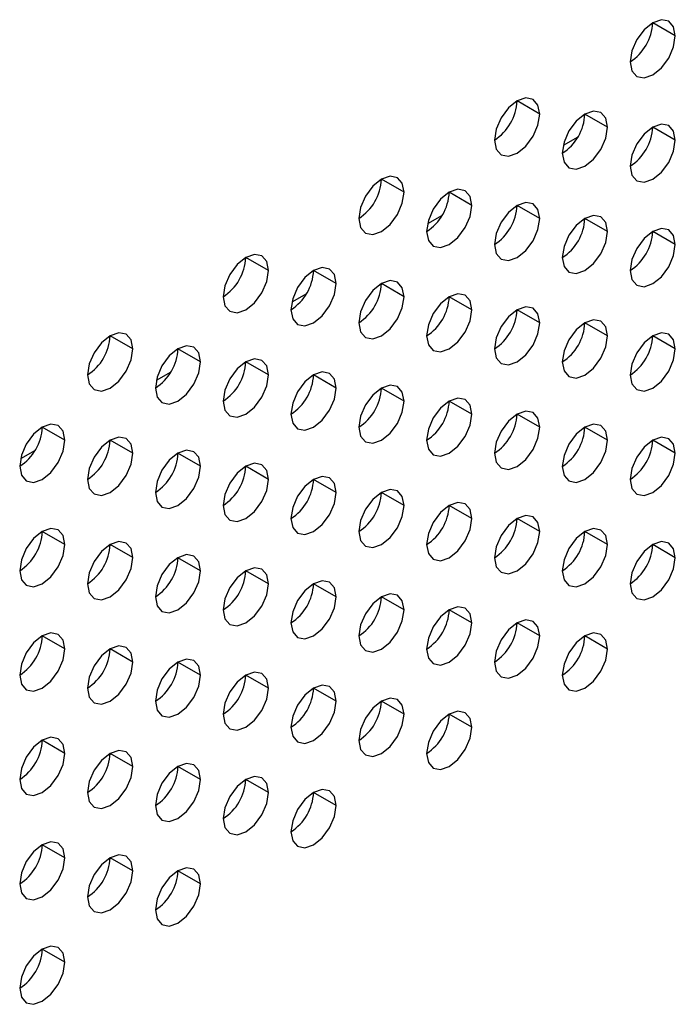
# Model space of a CAD drawing. Header units: millimetres. Extents: x 0 to 1118, y 0 to 864.
# Tile 202 of 256: x 998.74 to 1000.79, y 667.35 to 670.44. Entities that reach past the tile are written whole.
import ezdxf

# ---------------------------------------------------------------- set-up
doc = ezdxf.new("R2010")
doc.units = ezdxf.units.MM

msp = doc.modelspace()

# ---------------------------------------------------------------- linework, layer by layer
at = {"color": 7, "linetype": 'Continuous', "lineweight": 25}
for p, q in [((1000.7878, 670.3849), (1000.7171, 670.4257)), ((1000.3636, 670.14), (1000.2929, 670.1808)), ((1000.5757, 670.0991), (1000.505, 670.1399)), ((1000.7878, 670.0583), (1000.7171, 670.0991)), ((1000.4826, 670.0674), (1000.4369, 670.041)), ((999.9393, 669.895), (999.8686, 669.9359)), ((1000.1514, 669.8542), (1000.0807, 669.895)), ((1000.3636, 669.8133), (1000.2929, 669.8542)), ((1000.0583, 669.8225), (1000.0126, 669.7961)), ((1000.5757, 669.7725), (1000.505, 669.8133)), ((1000.7878, 669.7316), (1000.7171, 669.7725)), ((999.515, 669.6501), (999.4443, 669.6909)), ((999.7272, 669.6093), (999.6565, 669.6501)), ((999.9393, 669.5684), (999.8686, 669.6092)), ((999.6341, 669.5776), (999.5884, 669.5512)), ((1000.1514, 669.5276), (1000.0807, 669.5684)), ((1000.3636, 669.4867), (1000.2929, 669.5275)), ((1000.5757, 669.4459), (1000.505, 669.4867)), ((999.0908, 669.4052), (999.0201, 669.446)), ((1000.7878, 669.405), (1000.7171, 669.4459)), ((999.3029, 669.3643), (999.2322, 669.4052)), ((999.515, 669.3235), (999.4443, 669.3643)), ((999.2098, 669.3326), (999.1641, 669.3063)), ((999.7272, 669.2827), (999.6565, 669.3235)), ((999.9393, 669.2418), (999.8686, 669.2826)), ((1000.1514, 669.201), (1000.0807, 669.2418)), ((1000.3636, 669.1601), (1000.2929, 669.2009)), ((998.8786, 669.1194), (998.8079, 669.1602)), ((1000.5757, 669.1193), (1000.505, 669.1601)), ((999.0908, 669.0786), (999.0201, 669.1194)), ((1000.7878, 669.0784), (1000.7171, 669.1192)), ((998.7855, 669.0877), (998.7398, 669.0613)), ((999.3029, 669.0377), (999.2322, 669.0785)), ((999.515, 668.9969), (999.4443, 669.0377)), ((999.7272, 668.956), (999.6565, 668.9969)), ((999.9393, 668.9152), (999.8686, 668.956)), ((1000.1514, 668.8743), (1000.0807, 668.9152)), ((1000.3636, 668.8335), (1000.2929, 668.8743)), ((998.8786, 668.7928), (998.8079, 668.8336)), ((1000.5757, 668.7926), (1000.505, 668.8335)), ((999.0908, 668.752), (999.0201, 668.7928)), ((1000.7878, 668.7518), (1000.7171, 668.7926)), ((999.3029, 668.7111), (999.2322, 668.7519)), ((999.515, 668.6703), (999.4443, 668.7111)), ((999.7272, 668.6294), (999.6565, 668.6702)), ((999.9393, 668.5886), (999.8686, 668.6294)), ((1000.1514, 668.5477), (1000.0807, 668.5885)), ((1000.3636, 668.5069), (1000.2929, 668.5477)), ((998.8786, 668.4662), (998.8079, 668.507)), ((1000.5757, 668.466), (1000.505, 668.5069)), ((999.0908, 668.4253), (999.0201, 668.4662)), ((999.3029, 668.3845), (999.2322, 668.4253)), ((999.515, 668.3436), (999.4443, 668.3845)), ((999.7272, 668.3028), (999.6565, 668.3436)), ((999.9393, 668.262), (999.8686, 668.3028)), ((1000.1514, 668.2211), (1000.0807, 668.2619)), ((998.8786, 668.1396), (998.8079, 668.1804)), ((999.0908, 668.0987), (999.0201, 668.1395)), ((999.3029, 668.0579), (999.2322, 668.0987)), ((999.515, 668.017), (999.4443, 668.0579)), ((999.7272, 667.9762), (999.6565, 668.017)), ((998.8786, 667.813), (998.8079, 667.8538)), ((999.0908, 667.7721), (999.0201, 667.8129)), ((999.3029, 667.7313), (999.2322, 667.7721)), ((998.8786, 667.4863), (998.8079, 667.5272))]:
    msp.add_line(p, q, dxfattribs=at)
at = {"color": 7, "linetype": 'Continuous', "lineweight": 25, "flags": 128}
for points in [[(1000.7878, 670.3849), (1000.7824, 670.413), (1000.7671, 670.4307), (1000.7442, 670.4351), (1000.7171, 670.4257), (1000.6901, 670.4039), (1000.6671, 670.3729), (1000.6518, 670.3376), (1000.6464, 670.3032)], [(1000.6464, 670.3032), (1000.6518, 670.2751), (1000.6671, 670.2575), (1000.6901, 670.253), (1000.7171, 670.2624), (1000.7442, 670.2842), (1000.7671, 670.3152), (1000.7824, 670.3505), (1000.7878, 670.3849)], [(1000.3636, 670.14), (1000.3582, 670.1681), (1000.3429, 670.1857), (1000.3199, 670.1902), (1000.2929, 670.1808), (1000.2658, 670.159), (1000.2429, 670.128), (1000.2275, 670.0927), (1000.2221, 670.0583)], [(1000.2221, 670.0583), (1000.2275, 670.0302), (1000.2429, 670.0125), (1000.2658, 670.0081), (1000.2929, 670.0175), (1000.3199, 670.0393), (1000.3429, 670.0703), (1000.3582, 670.1056), (1000.3636, 670.14)], [(1000.5757, 670.0991), (1000.5703, 670.1273), (1000.555, 670.1449), (1000.532, 670.1494), (1000.505, 670.1399), (1000.4779, 670.1181), (1000.455, 670.0872), (1000.4397, 670.0518), (1000.4343, 670.0175)], [(1000.7878, 670.0583), (1000.7824, 670.0864), (1000.7671, 670.104), (1000.7442, 670.1085), (1000.7171, 670.0991), (1000.6901, 670.0773), (1000.6671, 670.0463), (1000.6518, 670.011), (1000.6464, 669.9766)], [(1000.4343, 670.0175), (1000.4397, 669.9893), (1000.455, 669.9717), (1000.4779, 669.9672), (1000.505, 669.9766), (1000.532, 669.9985), (1000.555, 670.0294), (1000.5703, 670.0648), (1000.5757, 670.0991)], [(1000.6464, 669.9766), (1000.6518, 669.9485), (1000.6671, 669.9308), (1000.6901, 669.9264), (1000.7171, 669.9358), (1000.7442, 669.9576), (1000.7671, 669.9886), (1000.7824, 670.0239), (1000.7878, 670.0583)], [(999.9393, 669.895), (999.9339, 669.9232), (999.9186, 669.9408), (999.8956, 669.9453), (999.8686, 669.9359), (999.8415, 669.914), (999.8186, 669.8831), (999.8033, 669.8478), (999.7979, 669.8134)], [(999.7979, 669.8134), (999.8033, 669.7853), (999.8186, 669.7676), (999.8415, 669.7632), (999.8686, 669.7726), (999.8956, 669.7944), (999.9186, 669.8253), (999.9339, 669.8607), (999.9393, 669.895)], [(1000.1514, 669.8542), (1000.146, 669.8823), (1000.1307, 669.9), (1000.1078, 669.9044), (1000.0807, 669.895), (1000.0537, 669.8732), (1000.0307, 669.8422), (1000.0154, 669.8069), (1000.01, 669.7725)], [(1000.3636, 669.8133), (1000.3582, 669.8415), (1000.3429, 669.8591), (1000.3199, 669.8636), (1000.2929, 669.8542), (1000.2658, 669.8323), (1000.2429, 669.8014), (1000.2275, 669.7661), (1000.2221, 669.7317)], [(1000.01, 669.7725), (1000.0154, 669.7444), (1000.0307, 669.7268), (1000.0537, 669.7223), (1000.0807, 669.7317), (1000.1078, 669.7536), (1000.1307, 669.7845), (1000.146, 669.8198), (1000.1514, 669.8542)], [(1000.2221, 669.7317), (1000.2275, 669.7036), (1000.2429, 669.6859), (1000.2658, 669.6815), (1000.2929, 669.6909), (1000.3199, 669.7127), (1000.3429, 669.7436), (1000.3582, 669.779), (1000.3636, 669.8133)], [(1000.5757, 669.7725), (1000.5703, 669.8006), (1000.555, 669.8183), (1000.532, 669.8227), (1000.505, 669.8133), (1000.4779, 669.7915), (1000.455, 669.7605), (1000.4397, 669.7252), (1000.4343, 669.6909)], [(1000.4343, 669.6909), (1000.4397, 669.6627), (1000.455, 669.6451), (1000.4779, 669.6406), (1000.505, 669.65), (1000.532, 669.6719), (1000.555, 669.7028), (1000.5703, 669.7381), (1000.5757, 669.7725)], [(1000.7878, 669.7316), (1000.7824, 669.7598), (1000.7671, 669.7774), (1000.7442, 669.7819), (1000.7171, 669.7725), (1000.6901, 669.7506), (1000.6671, 669.7197), (1000.6518, 669.6844), (1000.6464, 669.65)], [(1000.6464, 669.65), (1000.6518, 669.6219), (1000.6671, 669.6042), (1000.6901, 669.5998), (1000.7171, 669.6092), (1000.7442, 669.631), (1000.7671, 669.662), (1000.7824, 669.6973), (1000.7878, 669.7316)], [(999.515, 669.6501), (999.5097, 669.6783), (999.4943, 669.6959), (999.4714, 669.7004), (999.4443, 669.6909), (999.4173, 669.6691), (999.3943, 669.6382), (999.379, 669.6028), (999.3736, 669.5685)], [(999.3736, 669.5685), (999.379, 669.5403), (999.3943, 669.5227), (999.4173, 669.5182), (999.4443, 669.5276), (999.4714, 669.5495), (999.4943, 669.5804), (999.5097, 669.6158), (999.515, 669.6501)], [(999.7272, 669.6093), (999.7218, 669.6374), (999.7065, 669.655), (999.6835, 669.6595), (999.6565, 669.6501), (999.6294, 669.6283), (999.6065, 669.5973), (999.5911, 669.562), (999.5857, 669.5276)], [(999.9393, 669.5684), (999.9339, 669.5966), (999.9186, 669.6142), (999.8956, 669.6187), (999.8686, 669.6093), (999.8415, 669.5874), (999.8186, 669.5565), (999.8033, 669.5211), (999.7979, 669.4868)], [(999.5857, 669.5276), (999.5911, 669.4995), (999.6065, 669.4818), (999.6294, 669.4774), (999.6565, 669.4868), (999.6835, 669.5086), (999.7065, 669.5396), (999.7218, 669.5749), (999.7272, 669.6093)], [(999.7979, 669.4868), (999.8033, 669.4586), (999.8186, 669.441), (999.8415, 669.4365), (999.8686, 669.4459), (999.8956, 669.4678), (999.9186, 669.4987), (999.9339, 669.5341), (999.9393, 669.5684)], [(1000.1514, 669.5276), (1000.146, 669.5557), (1000.1307, 669.5734), (1000.1078, 669.5778), (1000.0807, 669.5684), (1000.0537, 669.5466), (1000.0307, 669.5156), (1000.0154, 669.4803), (1000.01, 669.4459)], [(1000.01, 669.4459), (1000.0154, 669.4178), (1000.0307, 669.4002), (1000.0537, 669.3957), (1000.0807, 669.4051), (1000.1078, 669.4269), (1000.1307, 669.4579), (1000.146, 669.4932), (1000.1514, 669.5276)], [(1000.3636, 669.4867), (1000.3582, 669.5149), (1000.3429, 669.5325), (1000.3199, 669.537), (1000.2929, 669.5276), (1000.2658, 669.5057), (1000.2429, 669.4748), (1000.2275, 669.4394), (1000.2221, 669.4051)], [(1000.5757, 669.4459), (1000.5703, 669.474), (1000.555, 669.4917), (1000.532, 669.4961), (1000.505, 669.4867), (1000.4779, 669.4649), (1000.455, 669.4339), (1000.4397, 669.3986), (1000.4343, 669.3642)], [(1000.2221, 669.4051), (1000.2275, 669.3769), (1000.2429, 669.3593), (1000.2658, 669.3548), (1000.2929, 669.3643), (1000.3199, 669.3861), (1000.3429, 669.417), (1000.3582, 669.4524), (1000.3636, 669.4867)], [(999.0908, 669.4052), (999.0854, 669.4333), (999.0701, 669.451), (999.0471, 669.4554), (999.0201, 669.446), (998.993, 669.4242), (998.9701, 669.3932), (998.9547, 669.3579), (998.9493, 669.3236)], [(1000.4343, 669.3642), (1000.4397, 669.3361), (1000.455, 669.3185), (1000.4779, 669.314), (1000.505, 669.3234), (1000.532, 669.3452), (1000.555, 669.3762), (1000.5703, 669.4115), (1000.5757, 669.4459)], [(1000.7878, 669.405), (1000.7824, 669.4332), (1000.7671, 669.4508), (1000.7442, 669.4553), (1000.7171, 669.4459), (1000.6901, 669.424), (1000.6671, 669.3931), (1000.6518, 669.3577), (1000.6464, 669.3234)], [(998.9493, 669.3236), (998.9547, 669.2954), (998.9701, 669.2778), (998.993, 669.2733), (999.0201, 669.2827), (999.0471, 669.3046), (999.0701, 669.3355), (999.0854, 669.3708), (999.0908, 669.4052)], [(999.3029, 669.3643), (999.2975, 669.3925), (999.2822, 669.4101), (999.2593, 669.4146), (999.2322, 669.4052), (999.2051, 669.3833), (999.1822, 669.3524), (999.1669, 669.3171), (999.1615, 669.2827)], [(1000.6464, 669.3234), (1000.6518, 669.2953), (1000.6671, 669.2776), (1000.6901, 669.2732), (1000.7171, 669.2826), (1000.7442, 669.3044), (1000.7671, 669.3353), (1000.7824, 669.3707), (1000.7878, 669.405)], [(999.515, 669.3235), (999.5097, 669.3516), (999.4943, 669.3693), (999.4714, 669.3737), (999.4443, 669.3643), (999.4173, 669.3425), (999.3943, 669.3116), (999.379, 669.2762), (999.3736, 669.2419)], [(999.1615, 669.2827), (999.1669, 669.2546), (999.1822, 669.2369), (999.2051, 669.2325), (999.2322, 669.2419), (999.2593, 669.2637), (999.2822, 669.2947), (999.2975, 669.33), (999.3029, 669.3643)], [(999.3736, 669.2419), (999.379, 669.2137), (999.3943, 669.1961), (999.4173, 669.1916), (999.4443, 669.201), (999.4714, 669.2229), (999.4943, 669.2538), (999.5097, 669.2891), (999.515, 669.3235)], [(999.7272, 669.2827), (999.7218, 669.3108), (999.7065, 669.3284), (999.6835, 669.3329), (999.6565, 669.3235), (999.6294, 669.3016), (999.6065, 669.2707), (999.5911, 669.2354), (999.5857, 669.201)], [(999.5857, 669.201), (999.5911, 669.1729), (999.6065, 669.1552), (999.6294, 669.1508), (999.6565, 669.1602), (999.6835, 669.182), (999.7065, 669.213), (999.7218, 669.2483), (999.7272, 669.2827)], [(999.9393, 669.2418), (999.9339, 669.2699), (999.9186, 669.2876), (999.8956, 669.292), (999.8686, 669.2826), (999.8415, 669.2608), (999.8186, 669.2299), (999.8033, 669.1945), (999.7979, 669.1602)], [(1000.1514, 669.201), (1000.146, 669.2291), (1000.1307, 669.2467), (1000.1078, 669.2512), (1000.0807, 669.2418), (1000.0537, 669.22), (1000.0307, 669.189), (1000.0154, 669.1537), (1000.01, 669.1193)], [(999.7979, 669.1602), (999.8033, 669.132), (999.8186, 669.1144), (999.8415, 669.1099), (999.8686, 669.1193), (999.8956, 669.1412), (999.9186, 669.1721), (999.9339, 669.2074), (999.9393, 669.2418)], [(1000.01, 669.1193), (1000.0154, 669.0912), (1000.0307, 669.0735), (1000.0537, 669.0691), (1000.0807, 669.0785), (1000.1078, 669.1003), (1000.1307, 669.1313), (1000.146, 669.1666), (1000.1514, 669.201)], [(1000.3636, 669.1601), (1000.3582, 669.1883), (1000.3429, 669.2059), (1000.3199, 669.2103), (1000.2929, 669.2009), (1000.2658, 669.1791), (1000.2429, 669.1482), (1000.2275, 669.1128), (1000.2221, 669.0785)], [(998.8786, 669.1194), (998.8733, 669.1476), (998.8579, 669.1652), (998.835, 669.1697), (998.8079, 669.1603), (998.7809, 669.1384), (998.7579, 669.1075), (998.7426, 669.0721), (998.7372, 669.0378)], [(1000.2221, 669.0785), (1000.2275, 669.0503), (1000.2429, 669.0327), (1000.2658, 669.0282), (1000.2929, 669.0376), (1000.3199, 669.0595), (1000.3429, 669.0904), (1000.3582, 669.1258), (1000.3636, 669.1601)], [(1000.5757, 669.1193), (1000.5703, 669.1474), (1000.555, 669.165), (1000.532, 669.1695), (1000.505, 669.1601), (1000.4779, 669.1383), (1000.455, 669.1073), (1000.4397, 669.072), (1000.4343, 669.0376)], [(999.0908, 669.0786), (999.0854, 669.1067), (999.0701, 669.1244), (999.0471, 669.1288), (999.0201, 669.1194), (998.993, 669.0976), (998.9701, 669.0666), (998.9547, 669.0313), (998.9493, 668.9969)], [(1000.7878, 669.0784), (1000.7824, 669.1066), (1000.7671, 669.1242), (1000.7442, 669.1287), (1000.7171, 669.1192), (1000.6901, 669.0974), (1000.6671, 669.0665), (1000.6518, 669.0311), (1000.6464, 668.9968)], [(998.7372, 669.0378), (998.7426, 669.0096), (998.7579, 668.992), (998.7809, 668.9875), (998.8079, 668.9969), (998.835, 669.0188), (998.8579, 669.0497), (998.8733, 669.0851), (998.8786, 669.1194)], [(1000.4343, 669.0376), (1000.4397, 669.0095), (1000.455, 668.9918), (1000.4779, 668.9874), (1000.505, 668.9968), (1000.532, 669.0186), (1000.555, 669.0496), (1000.5703, 669.0849), (1000.5757, 669.1193)], [(998.9493, 668.9969), (998.9547, 668.9688), (998.9701, 668.9512), (998.993, 668.9467), (999.0201, 668.9561), (999.0471, 668.9779), (999.0701, 669.0089), (999.0854, 669.0442), (999.0908, 669.0786)], [(999.3029, 669.0377), (999.2975, 669.0659), (999.2822, 669.0835), (999.2593, 669.088), (999.2322, 669.0786), (999.2051, 669.0567), (999.1822, 669.0258), (999.1669, 668.9904), (999.1615, 668.9561)], [(1000.6464, 668.9968), (1000.6518, 668.9686), (1000.6671, 668.951), (1000.6901, 668.9465), (1000.7171, 668.9559), (1000.7442, 668.9778), (1000.7671, 669.0087), (1000.7824, 669.0441), (1000.7878, 669.0784)], [(999.1615, 668.9561), (999.1669, 668.9279), (999.1822, 668.9103), (999.2051, 668.9058), (999.2322, 668.9153), (999.2593, 668.9371), (999.2822, 668.968), (999.2975, 669.0034), (999.3029, 669.0377)], [(999.515, 668.9969), (999.5097, 669.025), (999.4943, 669.0427), (999.4714, 669.0471), (999.4443, 669.0377), (999.4173, 669.0159), (999.3943, 668.9849), (999.379, 668.9496), (999.3736, 668.9152)], [(999.3736, 668.9152), (999.379, 668.8871), (999.3943, 668.8695), (999.4173, 668.865), (999.4443, 668.8744), (999.4714, 668.8962), (999.4943, 668.9272), (999.5097, 668.9625), (999.515, 668.9969)], [(999.7272, 668.956), (999.7218, 668.9842), (999.7065, 669.0018), (999.6835, 669.0063), (999.6565, 668.9969), (999.6294, 668.975), (999.6065, 668.9441), (999.5911, 668.9087), (999.5857, 668.8744)], [(999.9393, 668.9152), (999.9339, 668.9433), (999.9186, 668.961), (999.8956, 668.9654), (999.8686, 668.956), (999.8415, 668.9342), (999.8186, 668.9032), (999.8033, 668.8679), (999.7979, 668.8335)], [(999.5857, 668.8744), (999.5911, 668.8463), (999.6065, 668.8286), (999.6294, 668.8242), (999.6565, 668.8336), (999.6835, 668.8554), (999.7065, 668.8863), (999.7218, 668.9217), (999.7272, 668.956)], [(999.7979, 668.8335), (999.8033, 668.8054), (999.8186, 668.7878), (999.8415, 668.7833), (999.8686, 668.7927), (999.8956, 668.8145), (999.9186, 668.8455), (999.9339, 668.8808), (999.9393, 668.9152)], [(1000.1514, 668.8743), (1000.146, 668.9025), (1000.1307, 668.9201), (1000.1078, 668.9246), (1000.0807, 668.9152), (1000.0537, 668.8933), (1000.0307, 668.8624), (1000.0154, 668.8271), (1000.01, 668.7927)], [(1000.01, 668.7927), (1000.0154, 668.7646), (1000.0307, 668.7469), (1000.0537, 668.7425), (1000.0807, 668.7519), (1000.1078, 668.7737), (1000.1307, 668.8046), (1000.146, 668.84), (1000.1514, 668.8743)], [(1000.3636, 668.8335), (1000.3582, 668.8616), (1000.3429, 668.8793), (1000.3199, 668.8837), (1000.2929, 668.8743), (1000.2658, 668.8525), (1000.2429, 668.8215), (1000.2275, 668.7862), (1000.2221, 668.7519)], [(998.8786, 668.7928), (998.8733, 668.8209), (998.8579, 668.8386), (998.835, 668.843), (998.8079, 668.8336), (998.7809, 668.8118), (998.7579, 668.7809), (998.7426, 668.7455), (998.7372, 668.7112)], [(1000.5757, 668.7926), (1000.5703, 668.8208), (1000.555, 668.8384), (1000.532, 668.8429), (1000.505, 668.8335), (1000.4779, 668.8116), (1000.455, 668.7807), (1000.4397, 668.7454), (1000.4343, 668.711)], [(1000.2221, 668.7519), (1000.2275, 668.7237), (1000.2429, 668.7061), (1000.2658, 668.7016), (1000.2929, 668.711), (1000.3199, 668.7329), (1000.3429, 668.7638), (1000.3582, 668.7991), (1000.3636, 668.8335)], [(998.7372, 668.7112), (998.7426, 668.683), (998.7579, 668.6654), (998.7809, 668.6609), (998.8079, 668.6703), (998.835, 668.6922), (998.8579, 668.7231), (998.8733, 668.7585), (998.8786, 668.7928)], [(999.0908, 668.752), (999.0854, 668.7801), (999.0701, 668.7977), (999.0471, 668.8022), (999.0201, 668.7928), (998.993, 668.771), (998.9701, 668.74), (998.9547, 668.7047), (998.9493, 668.6703)], [(1000.4343, 668.711), (1000.4397, 668.6829), (1000.455, 668.6652), (1000.4779, 668.6608), (1000.505, 668.6702), (1000.532, 668.692), (1000.555, 668.723), (1000.5703, 668.7583), (1000.5757, 668.7926)], [(1000.7878, 668.7518), (1000.7824, 668.7799), (1000.7671, 668.7976), (1000.7442, 668.802), (1000.7171, 668.7926), (1000.6901, 668.7708), (1000.6671, 668.7399), (1000.6518, 668.7045), (1000.6464, 668.6702)], [(998.9493, 668.6703), (998.9547, 668.6422), (998.9701, 668.6245), (998.993, 668.6201), (999.0201, 668.6295), (999.0471, 668.6513), (999.0701, 668.6823), (999.0854, 668.7176), (999.0908, 668.752)], [(999.3029, 668.7111), (999.2975, 668.7393), (999.2822, 668.7569), (999.2593, 668.7614), (999.2322, 668.7519), (999.2051, 668.7301), (999.1822, 668.6992), (999.1669, 668.6638), (999.1615, 668.6295)], [(1000.6464, 668.6702), (1000.6518, 668.642), (1000.6671, 668.6244), (1000.6901, 668.6199), (1000.7171, 668.6293), (1000.7442, 668.6512), (1000.7671, 668.6821), (1000.7824, 668.7174), (1000.7878, 668.7518)], [(999.515, 668.6703), (999.5097, 668.6984), (999.4943, 668.716), (999.4714, 668.7205), (999.4443, 668.7111), (999.4173, 668.6893), (999.3943, 668.6583), (999.379, 668.623), (999.3736, 668.5886)], [(999.1615, 668.6295), (999.1669, 668.6013), (999.1822, 668.5837), (999.2051, 668.5792), (999.2322, 668.5886), (999.2593, 668.6105), (999.2822, 668.6414), (999.2975, 668.6768), (999.3029, 668.7111)], [(999.3736, 668.5886), (999.379, 668.5605), (999.3943, 668.5428), (999.4173, 668.5384), (999.4443, 668.5478), (999.4714, 668.5696), (999.4943, 668.6006), (999.5097, 668.6359), (999.515, 668.6703)], [(999.7272, 668.6294), (999.7218, 668.6576), (999.7065, 668.6752), (999.6835, 668.6797), (999.6565, 668.6703), (999.6294, 668.6484), (999.6065, 668.6175), (999.5911, 668.5821), (999.5857, 668.5478)], [(999.5857, 668.5478), (999.5911, 668.5196), (999.6065, 668.502), (999.6294, 668.4975), (999.6565, 668.5069), (999.6835, 668.5288), (999.7065, 668.5597), (999.7218, 668.5951), (999.7272, 668.6294)], [(999.9393, 668.5886), (999.9339, 668.6167), (999.9186, 668.6344), (999.8956, 668.6388), (999.8686, 668.6294), (999.8415, 668.6076), (999.8186, 668.5766), (999.8033, 668.5413), (999.7979, 668.5069)], [(1000.1514, 668.5477), (1000.146, 668.5759), (1000.1307, 668.5935), (1000.1078, 668.598), (1000.0807, 668.5886), (1000.0537, 668.5667), (1000.0307, 668.5358), (1000.0154, 668.5004), (1000.01, 668.4661)], [(999.7979, 668.5069), (999.8033, 668.4788), (999.8186, 668.4611), (999.8415, 668.4567), (999.8686, 668.4661), (999.8956, 668.4879), (999.9186, 668.5189), (999.9339, 668.5542), (999.9393, 668.5886)], [(1000.01, 668.4661), (1000.0154, 668.4379), (1000.0307, 668.4203), (1000.0537, 668.4158), (1000.0807, 668.4252), (1000.1078, 668.4471), (1000.1307, 668.478), (1000.146, 668.5134), (1000.1514, 668.5477)], [(1000.3636, 668.5069), (1000.3582, 668.535), (1000.3429, 668.5527), (1000.3199, 668.5571), (1000.2929, 668.5477), (1000.2658, 668.5259), (1000.2429, 668.4949), (1000.2275, 668.4596), (1000.2221, 668.4252)], [(998.8786, 668.4662), (998.8733, 668.4943), (998.8579, 668.512), (998.835, 668.5164), (998.8079, 668.507), (998.7809, 668.4852), (998.7579, 668.4542), (998.7426, 668.4189), (998.7372, 668.3845)], [(1000.2221, 668.4252), (1000.2275, 668.3971), (1000.2429, 668.3795), (1000.2658, 668.375), (1000.2929, 668.3844), (1000.3199, 668.4062), (1000.3429, 668.4372), (1000.3582, 668.4725), (1000.3636, 668.5069)], [(1000.5757, 668.466), (1000.5703, 668.4942), (1000.555, 668.5118), (1000.532, 668.5163), (1000.505, 668.5069), (1000.4779, 668.485), (1000.455, 668.4541), (1000.4397, 668.4187), (1000.4343, 668.3844)], [(999.0908, 668.4253), (999.0854, 668.4535), (999.0701, 668.4711), (999.0471, 668.4756), (999.0201, 668.4662), (998.993, 668.4443), (998.9701, 668.4134), (998.9547, 668.3781), (998.9493, 668.3437)], [(998.7372, 668.3845), (998.7426, 668.3564), (998.7579, 668.3388), (998.7809, 668.3343), (998.8079, 668.3437), (998.835, 668.3656), (998.8579, 668.3965), (998.8733, 668.4318), (998.8786, 668.4662)], [(1000.4343, 668.3844), (1000.4397, 668.3562), (1000.455, 668.3386), (1000.4779, 668.3341), (1000.505, 668.3436), (1000.532, 668.3654), (1000.555, 668.3963), (1000.5703, 668.4317), (1000.5757, 668.466)], [(998.9493, 668.3437), (998.9547, 668.3156), (998.9701, 668.2979), (998.993, 668.2935), (999.0201, 668.3029), (999.0471, 668.3247), (999.0701, 668.3556), (999.0854, 668.391), (999.0908, 668.4253)], [(999.3029, 668.3845), (999.2975, 668.4126), (999.2822, 668.4303), (999.2593, 668.4347), (999.2322, 668.4253), (999.2051, 668.4035), (999.1822, 668.3725), (999.1669, 668.3372), (999.1615, 668.3029)], [(999.1615, 668.3029), (999.1669, 668.2747), (999.1822, 668.2571), (999.2051, 668.2526), (999.2322, 668.262), (999.2593, 668.2839), (999.2822, 668.3148), (999.2975, 668.3501), (999.3029, 668.3845)], [(999.515, 668.3436), (999.5097, 668.3718), (999.4943, 668.3894), (999.4714, 668.3939), (999.4443, 668.3845), (999.4173, 668.3626), (999.3943, 668.3317), (999.379, 668.2964), (999.3736, 668.262)], [(999.7272, 668.3028), (999.7218, 668.3309), (999.7065, 668.3486), (999.6835, 668.353), (999.6565, 668.3436), (999.6294, 668.3218), (999.6065, 668.2909), (999.5911, 668.2555), (999.5857, 668.2212)], [(999.3736, 668.262), (999.379, 668.2339), (999.3943, 668.2162), (999.4173, 668.2118), (999.4443, 668.2212), (999.4714, 668.243), (999.4943, 668.274), (999.5097, 668.3093), (999.515, 668.3436)], [(999.5857, 668.2212), (999.5911, 668.193), (999.6065, 668.1754), (999.6294, 668.1709), (999.6565, 668.1803), (999.6835, 668.2022), (999.7065, 668.2331), (999.7218, 668.2684), (999.7272, 668.3028)], [(999.9393, 668.262), (999.9339, 668.2901), (999.9186, 668.3077), (999.8956, 668.3122), (999.8686, 668.3028), (999.8415, 668.281), (999.8186, 668.25), (999.8033, 668.2147), (999.7979, 668.1803)], [(999.7979, 668.1803), (999.8033, 668.1522), (999.8186, 668.1345), (999.8415, 668.1301), (999.8686, 668.1395), (999.8956, 668.1613), (999.9186, 668.1923), (999.9339, 668.2276), (999.9393, 668.262)], [(1000.1514, 668.2211), (1000.146, 668.2492), (1000.1307, 668.2669), (1000.1078, 668.2713), (1000.0807, 668.2619), (1000.0537, 668.2401), (1000.0307, 668.2092), (1000.0154, 668.1738), (1000.01, 668.1395)], [(1000.01, 668.1395), (1000.0154, 668.1113), (1000.0307, 668.0937), (1000.0537, 668.0892), (1000.0807, 668.0986), (1000.1078, 668.1205), (1000.1307, 668.1514), (1000.146, 668.1868), (1000.1514, 668.2211)], [(998.8786, 668.1396), (998.8733, 668.1677), (998.8579, 668.1854), (998.835, 668.1898), (998.8079, 668.1804), (998.7809, 668.1586), (998.7579, 668.1276), (998.7426, 668.0923), (998.7372, 668.0579)], [(998.7372, 668.0579), (998.7426, 668.0298), (998.7579, 668.0122), (998.7809, 668.0077), (998.8079, 668.0171), (998.835, 668.0389), (998.8579, 668.0699), (998.8733, 668.1052), (998.8786, 668.1396)], [(999.0908, 668.0987), (999.0854, 668.1269), (999.0701, 668.1445), (999.0471, 668.149), (999.0201, 668.1396), (998.993, 668.1177), (998.9701, 668.0868), (998.9547, 668.0514), (998.9493, 668.0171)], [(999.3029, 668.0579), (999.2975, 668.086), (999.2822, 668.1037), (999.2593, 668.1081), (999.2322, 668.0987), (999.2051, 668.0769), (999.1822, 668.0459), (999.1669, 668.0106), (999.1615, 667.9762)], [(998.9493, 668.0171), (998.9547, 667.9889), (998.9701, 667.9713), (998.993, 667.9668), (999.0201, 667.9763), (999.0471, 667.9981), (999.0701, 668.029), (999.0854, 668.0644), (999.0908, 668.0987)], [(999.1615, 667.9762), (999.1669, 667.9481), (999.1822, 667.9305), (999.2051, 667.926), (999.2322, 667.9354), (999.2593, 667.9572), (999.2822, 667.9882), (999.2975, 668.0235), (999.3029, 668.0579)], [(999.515, 668.017), (999.5097, 668.0452), (999.4943, 668.0628), (999.4714, 668.0673), (999.4443, 668.0579), (999.4173, 668.036), (999.3943, 668.0051), (999.379, 667.9697), (999.3736, 667.9354)], [(999.3736, 667.9354), (999.379, 667.9073), (999.3943, 667.8896), (999.4173, 667.8852), (999.4443, 667.8946), (999.4714, 667.9164), (999.4943, 667.9473), (999.5097, 667.9827), (999.515, 668.017)], [(999.7272, 667.9762), (999.7218, 668.0043), (999.7065, 668.022), (999.6835, 668.0264), (999.6565, 668.017), (999.6294, 667.9952), (999.6065, 667.9642), (999.5911, 667.9289), (999.5857, 667.8945)], [(999.5857, 667.8945), (999.5911, 667.8664), (999.6065, 667.8488), (999.6294, 667.8443), (999.6565, 667.8537), (999.6835, 667.8755), (999.7065, 667.9065), (999.7218, 667.9418), (999.7272, 667.9762)], [(998.8786, 667.813), (998.8733, 667.8411), (998.8579, 667.8587), (998.835, 667.8632), (998.8079, 667.8538), (998.7809, 667.832), (998.7579, 667.801), (998.7426, 667.7657), (998.7372, 667.7313)], [(998.7372, 667.7313), (998.7426, 667.7032), (998.7579, 667.6855), (998.7809, 667.6811), (998.8079, 667.6905), (998.835, 667.7123), (998.8579, 667.7433), (998.8733, 667.7786), (998.8786, 667.813)], [(999.0908, 667.7721), (999.0854, 667.8003), (999.0701, 667.8179), (999.0471, 667.8223), (999.0201, 667.8129), (998.993, 667.7911), (998.9701, 667.7602), (998.9547, 667.7248), (998.9493, 667.6905)], [(998.9493, 667.6905), (998.9547, 667.6623), (998.9701, 667.6447), (998.993, 667.6402), (999.0201, 667.6496), (999.0471, 667.6715), (999.0701, 667.7024), (999.0854, 667.7378), (999.0908, 667.7721)], [(999.3029, 667.7313), (999.2975, 667.7594), (999.2822, 667.777), (999.2593, 667.7815), (999.2322, 667.7721), (999.2051, 667.7503), (999.1822, 667.7193), (999.1669, 667.684), (999.1615, 667.6496)], [(999.1615, 667.6496), (999.1669, 667.6215), (999.1822, 667.6038), (999.2051, 667.5994), (999.2322, 667.6088), (999.2593, 667.6306), (999.2822, 667.6616), (999.2975, 667.6969), (999.3029, 667.7313)], [(998.8786, 667.4863), (998.8733, 667.5145), (998.8579, 667.5321), (998.835, 667.5366), (998.8079, 667.5272), (998.7809, 667.5053), (998.7579, 667.4744), (998.7426, 667.4391), (998.7372, 667.4047)], [(998.7372, 667.4047), (998.7426, 667.3766), (998.7579, 667.3589), (998.7809, 667.3545), (998.8079, 667.3639), (998.835, 667.3857), (998.8579, 667.4166), (998.8733, 667.452), (998.8786, 667.4863)]]:
    msp.add_lwpolyline(points, dxfattribs=at)
at = {"color": 7, "linetype": 'Continuous', "lineweight": 25}
for centre in [(1000.5636, 670.4327), (1000.1393, 670.1878), (1000.3515, 670.1469), (1000.5636, 670.1061), (999.7151, 669.9428), (999.9272, 669.902), (1000.1393, 669.8611), (1000.3515, 669.8203), (1000.5636, 669.7795), (999.2908, 669.6979), (999.5029, 669.6571), (999.7151, 669.6162), (999.9272, 669.5754), (1000.1393, 669.5345), (1000.3515, 669.4937), (998.8665, 669.453), (1000.5636, 669.4528), (999.0787, 669.4122), (999.2908, 669.3713), (999.5029, 669.3305), (999.7151, 669.2896), (999.9272, 669.2488), (1000.1393, 669.2079), (998.6544, 669.1672), (1000.3515, 669.1671), (998.8665, 669.1264), (1000.5636, 669.1262), (999.0787, 669.0855), (999.2908, 669.0447), (999.5029, 669.0038), (999.7151, 668.963), (999.9272, 668.9221), (1000.1393, 668.8813), (998.6544, 668.8406), (1000.3515, 668.8405), (998.8665, 668.7998), (1000.5636, 668.7996), (999.0787, 668.7589), (999.2908, 668.7181), (999.5029, 668.6772), (999.7151, 668.6364), (999.9272, 668.5955), (1000.1393, 668.5547), (998.6544, 668.514), (1000.3515, 668.5138), (998.8665, 668.4731), (999.0787, 668.4323), (999.2908, 668.3915), (999.5029, 668.3506), (999.7151, 668.3098), (999.9272, 668.2689), (998.6544, 668.1874), (998.8665, 668.1465), (999.0787, 668.1057), (999.2908, 668.0648), (999.5029, 668.024), (998.6544, 667.8608), (998.8665, 667.8199), (999.0787, 667.7791), (998.6544, 667.5341)]:
    msp.add_arc(centre, 0.1537, 302.6055, 357.3945, dxfattribs=at)

doc.saveas('drawing.dxf')
